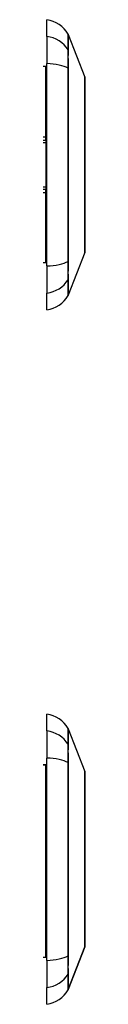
# Model space of a CAD drawing. Header units: inches. Extents: x 17 to 237, y 17 to 149.
# Tile 4 of 12: x 85.507 to 85.677, y 67.098 to 71.105. Entities that reach past the tile are written whole.
import ezdxf

# ---------------------------------------------------------------- set-up
doc = ezdxf.new("R2010")
doc.units = ezdxf.units.IN
doc.header["$MEASUREMENT"] = 0
doc.layers.add('Visible Edges(ANSI)', color=7, linetype='Continuous', lineweight=25)
doc.layers.add('Visible Tangent Edges(ANSI)', color=7, linetype='Continuous', lineweight=25)

msp = doc.modelspace()

# ---------------------------------------------------------------- linework, layer by layer
at = {"layer": 'Visible Edges(ANSI)'}
for p, q in [((85.5223, 71.0372), (85.5223, 71.1053)), ((85.5223, 71.0372), (85.5223, 70.9265)), ((85.6092, 71.0455), (85.6768, 70.8716)), ((85.5223, 70.1029), (85.5223, 70.9265)), ((85.5184, 70.9143), (85.5066, 70.9143)), ((85.5066, 70.6151), (85.5184, 70.6151)), ((85.5184, 70.4143), (85.5066, 70.4143)), ((85.6768, 70.1578), (85.6092, 69.9839)), ((85.5184, 70.1151), (85.5066, 70.1151)), ((85.5223, 70.1029), (85.5223, 69.9922)), ((85.5223, 69.9242), (85.5223, 69.9922)), ((85.5223, 68.2112), (85.5223, 68.2793)), ((85.5223, 68.2112), (85.5223, 68.1005)), ((85.6092, 68.2195), (85.6768, 68.0456)), ((85.5223, 67.2769), (85.5223, 68.1005)), ((85.5184, 68.0725), (85.5066, 68.0725)), ((85.6768, 67.3318), (85.6092, 67.1579)), ((85.5184, 67.2891), (85.5066, 67.2891)), ((85.5223, 67.2769), (85.5223, 67.1662)), ((85.5223, 67.0982), (85.5223, 67.1662))]:
    msp.add_line(p, q, dxfattribs=at)
at = {"layer": 'Visible Edges(ANSI)', "flags": 128}
for points in [[(85.6772, 70.1596), (85.6772, 70.16), (85.6772, 70.1613), (85.6772, 70.1634), (85.6772, 70.1664), (85.6772, 70.1702), (85.6772, 70.1748), (85.6772, 70.1803), (85.6773, 70.1866), (85.6773, 70.1937), (85.6773, 70.2015), (85.6773, 70.2101), (85.6773, 70.2194), (85.6773, 70.2294), (85.6774, 70.2401), (85.6774, 70.2514), (85.6774, 70.2634), (85.6774, 70.276), (85.6774, 70.2891), (85.6773, 70.3029), (85.6773, 70.3171), (85.6773, 70.3318), (85.6773, 70.3469), (85.6773, 70.3625), (85.6773, 70.3785), (85.6772, 70.3948), (85.6772, 70.4114), (85.6772, 70.4283), (85.6772, 70.4453), (85.6772, 70.4625), (85.6772, 70.4797), (85.6772, 70.4971), (85.6772, 70.5146), (85.6772, 70.5321), (85.6772, 70.5496), (85.6772, 70.5669), (85.6772, 70.5841), (85.6772, 70.6011), (85.6772, 70.6179), (85.6772, 70.6344), (85.6773, 70.6508), (85.6773, 70.6668), (85.6773, 70.6824), (85.6773, 70.6976), (85.6773, 70.7124), (85.6773, 70.7266), (85.6774, 70.7403), (85.6774, 70.7535), (85.6774, 70.766), (85.6774, 70.778), (85.6774, 70.7893), (85.6773, 70.8), (85.6773, 70.81), (85.6773, 70.8193), (85.6773, 70.8279), (85.6773, 70.8357), (85.6773, 70.8428), (85.6772, 70.8491), (85.6772, 70.8546), (85.6772, 70.8592), (85.6772, 70.863), (85.6772, 70.866), (85.6772, 70.8681), (85.6772, 70.8694), (85.6772, 70.8698)], [(85.6772, 67.3336), (85.6772, 67.334), (85.6772, 67.3353), (85.6772, 67.3374), (85.6772, 67.3404), (85.6772, 67.3442), (85.6772, 67.3489), (85.6772, 67.3543), (85.6773, 67.3606), (85.6773, 67.3676), (85.6773, 67.3755), (85.6773, 67.3841), (85.6773, 67.3934), (85.6773, 67.4035), (85.6774, 67.4142), (85.6774, 67.4256), (85.6774, 67.4376), (85.6774, 67.4502), (85.6774, 67.4634), (85.6773, 67.4771), (85.6773, 67.4913), (85.6773, 67.506), (85.6773, 67.5212), (85.6773, 67.5369), (85.6773, 67.5529), (85.6772, 67.5692), (85.6772, 67.5858), (85.6772, 67.6026), (85.6772, 67.6196), (85.6772, 67.6367), (85.6772, 67.6541), (85.6772, 67.6715), (85.6772, 67.689), (85.6772, 67.7065), (85.6772, 67.7239), (85.6772, 67.7412), (85.6772, 67.7583), (85.6772, 67.7753), (85.6772, 67.7922), (85.6772, 67.8088), (85.6773, 67.8251), (85.6773, 67.8411), (85.6773, 67.8567), (85.6773, 67.8719), (85.6773, 67.8865), (85.6773, 67.9007), (85.6774, 67.9144), (85.6774, 67.9276), (85.6774, 67.9402), (85.6774, 67.9521), (85.6774, 67.9634), (85.6773, 67.9741), (85.6773, 67.9841), (85.6773, 67.9934), (85.6773, 68.0019), (85.6773, 68.0097), (85.6773, 68.0168), (85.6772, 68.0231), (85.6772, 68.0286), (85.6772, 68.0332), (85.6772, 68.037), (85.6772, 68.04), (85.6772, 68.0421), (85.6772, 68.0434), (85.6772, 68.0438)]]:
    msp.add_lwpolyline(points, dxfattribs=at)
at = {"layer": 'Visible Edges(ANSI)'}
for centre, radius, start, end in [((85.506, 70.9883), 0.1181, 29.7291, 82.0587), ((85.6, 71.042), 0.00984, 21.2505, 29.7291), ((85.5184, 70.934), 0.0197, 270, 281.537), ((85.6722, 70.8698), 0.00492, 0.2088, 21.2505), ((85.5184, 70.5954), 0.0197, 78.463, 90), ((85.5184, 70.434), 0.0197, 270, 281.537), ((85.6722, 70.1596), 0.00492, 338.7495, 359.7912), ((85.5184, 70.0954), 0.0197, 78.463, 90), ((85.506, 70.0411), 0.1181, 277.9413, 330.2709), ((85.6, 69.9874), 0.00984, 330.2709, 338.7495), ((85.506, 68.1623), 0.1181, 29.7291, 82.0587), ((85.6, 68.216), 0.00984, 21.2505, 29.7291), ((85.5184, 68.0922), 0.0197, 270, 281.537), ((85.6722, 68.0438), 0.00492, 0.2088, 21.2505), ((85.6722, 67.3336), 0.00492, 338.7495, 359.7912), ((85.5184, 67.2694), 0.0197, 78.463, 90), ((85.506, 67.2151), 0.1181, 277.9413, 330.2709), ((85.6, 67.1614), 0.00984, 330.2709, 338.7495)]:
    msp.add_arc(centre, radius, start, end, dxfattribs=at)
at = {"layer": 'Visible Tangent Edges(ANSI)'}
for p, q in [((85.6093, 70.9802), (85.6093, 70.9804)), ((85.5184, 70.6272), (85.5184, 70.9143)), ((85.6093, 70.9067), (85.6093, 70.9071)), ((85.5184, 70.6272), (85.5066, 70.6272)), ((85.5066, 70.6053), (85.5184, 70.6053)), ((85.5184, 70.6151), (85.5184, 70.6272)), ((85.5184, 70.6151), (85.5184, 70.6053)), ((85.5184, 70.6053), (85.5184, 70.4242)), ((85.5184, 70.4242), (85.5066, 70.4242)), ((85.5184, 70.4242), (85.5184, 70.4143)), ((85.5184, 70.4022), (85.5184, 70.4143)), ((85.5066, 70.4022), (85.5184, 70.4022)), ((85.5184, 70.1151), (85.5184, 70.4022)), ((85.6093, 70.1223), (85.6093, 70.1227)), ((85.6093, 70.049), (85.6093, 70.0492)), ((85.6093, 68.1542), (85.6093, 68.1544)), ((85.6093, 68.0807), (85.6093, 68.0811)), ((85.5066, 68.0721), (85.5184, 68.0721)), ((85.5184, 68.0721), (85.5184, 68.0725)), ((85.5184, 67.2891), (85.5184, 68.0721)), ((85.6092, 67.1579), (85.6768, 67.3318)), ((85.6093, 67.2963), (85.6093, 67.2967)), ((85.6093, 67.223), (85.6093, 67.2232))]:
    msp.add_line(p, q, dxfattribs=at)
at = {"layer": 'Visible Tangent Edges(ANSI)', "flags": 128}
for points in [[(85.6086, 71.0469), (85.6086, 71.0467), (85.6086, 71.0464), (85.6086, 71.0458), (85.6086, 71.045), (85.6085, 71.044), (85.6085, 71.0428), (85.6085, 71.0413), (85.6085, 71.0396), (85.6085, 71.0377), (85.6085, 71.0356), (85.6085, 71.0332), (85.6085, 71.0306), (85.6085, 71.0278), (85.6085, 71.0248), (85.6085, 71.0215), (85.6084, 71.018), (85.6084, 71.0143), (85.6084, 71.0104), (85.6084, 71.0063), (85.6084, 71.0019), (85.6084, 70.9973), (85.6084, 70.9925), (85.6083, 70.9875), (85.6083, 70.9823)], [(85.6093, 70.9804), (85.6092, 70.9856), (85.6092, 70.9907), (85.6092, 70.9955), (85.6092, 71.0001), (85.6092, 71.0045), (85.6092, 71.0087), (85.6092, 71.0126), (85.6092, 71.0164), (85.6092, 71.0199), (85.6092, 71.0232), (85.6092, 71.0262), (85.6092, 71.0291), (85.6092, 71.0317), (85.6092, 71.0341), (85.6092, 71.0363), (85.6092, 71.0382), (85.6092, 71.0399), (85.6092, 71.0414), (85.6092, 71.0427), (85.6092, 71.0437), (85.6092, 71.0445), (85.6092, 71.0451), (85.6092, 71.0454), (85.6092, 71.0455)], [(85.6083, 70.9823), (85.6083, 70.9808), (85.6083, 70.9791), (85.6083, 70.9772), (85.6083, 70.9752), (85.6083, 70.973), (85.6083, 70.9707), (85.6083, 70.9682), (85.6083, 70.9656), (85.6083, 70.9629), (85.6083, 70.96), (85.6082, 70.957), (85.6082, 70.9538), (85.6082, 70.9505), (85.6083, 70.9471), (85.6083, 70.9436), (85.6083, 70.94), (85.6083, 70.9363), (85.6083, 70.9325), (85.6083, 70.9285), (85.6083, 70.9245), (85.6083, 70.9205), (85.6083, 70.9163), (85.6083, 70.9121), (85.6083, 70.9078)], [(85.6093, 70.9071), (85.6093, 70.9113), (85.6093, 70.9154), (85.6093, 70.9195), (85.6093, 70.9235), (85.6093, 70.9274), (85.6093, 70.9312), (85.6093, 70.9349), (85.6093, 70.9386), (85.6093, 70.9421), (85.6093, 70.9455), (85.6093, 70.9489), (85.6093, 70.9521), (85.6093, 70.9552), (85.6093, 70.9581), (85.6093, 70.961), (85.6093, 70.9637), (85.6093, 70.9663), (85.6093, 70.9687), (85.6093, 70.971), (85.6093, 70.9731), (85.6093, 70.9751), (85.6093, 70.977), (85.6093, 70.9787), (85.6093, 70.9802)], [(85.6083, 70.9078), (85.6084, 70.8761), (85.6084, 70.8441), (85.6084, 70.8118), (85.6084, 70.7793), (85.6085, 70.7465), (85.6085, 70.7135), (85.6085, 70.6804), (85.6085, 70.6472), (85.6085, 70.6139), (85.6086, 70.5806), (85.6086, 70.5473), (85.6086, 70.514), (85.6086, 70.4807), (85.6086, 70.4474), (85.6085, 70.4142), (85.6085, 70.381), (85.6085, 70.348), (85.6085, 70.3151), (85.6085, 70.2823), (85.6084, 70.2497), (85.6084, 70.2173), (85.6084, 70.1852), (85.6084, 70.1533), (85.6083, 70.1216)], [(85.6093, 70.1227), (85.6092, 70.1543), (85.6092, 70.1861), (85.6092, 70.2181), (85.6092, 70.2504), (85.6092, 70.2829), (85.6092, 70.3156), (85.6092, 70.3484), (85.6092, 70.3813), (85.6092, 70.4144), (85.6092, 70.4476), (85.6092, 70.4808), (85.6092, 70.514), (85.6092, 70.5472), (85.6092, 70.5804), (85.6092, 70.6137), (85.6092, 70.6469), (85.6092, 70.68), (85.6092, 70.713), (85.6092, 70.7459), (85.6092, 70.7786), (85.6092, 70.811), (85.6092, 70.8432), (85.6092, 70.8751), (85.6093, 70.9067)], [(85.6768, 70.8716), (85.6768, 70.8714), (85.6768, 70.871), (85.6768, 70.8702), (85.6768, 70.8692), (85.6769, 70.8678), (85.6769, 70.8662), (85.6769, 70.8642), (85.6769, 70.862), (85.6769, 70.8595), (85.6769, 70.8567), (85.6769, 70.8536), (85.677, 70.8502), (85.677, 70.8466), (85.677, 70.8427), (85.677, 70.8385), (85.677, 70.834), (85.6771, 70.8293), (85.6771, 70.8243), (85.6771, 70.8191), (85.6771, 70.8136), (85.6771, 70.8079), (85.6772, 70.8019), (85.6772, 70.7957), (85.6772, 70.7893)], [(85.6772, 70.7893), (85.6772, 70.7875), (85.6772, 70.7857), (85.6772, 70.7839), (85.6772, 70.7821), (85.6772, 70.7802), (85.6772, 70.7784), (85.6772, 70.7765), (85.6772, 70.7746), (85.6772, 70.7727), (85.6772, 70.7708), (85.6772, 70.7688), (85.6772, 70.7669), (85.6772, 70.7649), (85.6772, 70.7629), (85.6772, 70.7609), (85.6772, 70.7589), (85.6772, 70.7569), (85.6772, 70.7548), (85.6772, 70.7528), (85.6772, 70.7507), (85.6772, 70.7486), (85.6772, 70.7465), (85.6772, 70.7444), (85.6772, 70.7423)], [(85.6772, 70.7423), (85.6772, 70.7261), (85.6771, 70.7093), (85.6771, 70.6917), (85.677, 70.6735), (85.677, 70.6548), (85.677, 70.6357), (85.6769, 70.6161), (85.6769, 70.5962), (85.6769, 70.5761), (85.6768, 70.5557), (85.6768, 70.5352), (85.6768, 70.5146), (85.6768, 70.4939), (85.6768, 70.4735), (85.6769, 70.4532), (85.6769, 70.4331), (85.6769, 70.4131), (85.677, 70.3935), (85.677, 70.3743), (85.677, 70.3556), (85.6771, 70.3375), (85.6771, 70.3201), (85.6772, 70.3033), (85.6772, 70.2871)], [(85.6772, 70.2871), (85.6772, 70.285), (85.6772, 70.2829), (85.6772, 70.2808), (85.6772, 70.2787), (85.6772, 70.2766), (85.6772, 70.2746), (85.6772, 70.2725), (85.6772, 70.2705), (85.6772, 70.2685), (85.6772, 70.2665), (85.6772, 70.2645), (85.6772, 70.2625), (85.6772, 70.2606), (85.6772, 70.2586), (85.6772, 70.2567), (85.6772, 70.2548), (85.6772, 70.2529), (85.6772, 70.251), (85.6772, 70.2492), (85.6772, 70.2473), (85.6772, 70.2455), (85.6772, 70.2437), (85.6772, 70.2419), (85.6772, 70.2401)], [(85.6772, 70.2401), (85.6772, 70.2337), (85.6772, 70.2275), (85.6771, 70.2215), (85.6771, 70.2158), (85.6771, 70.2103), (85.6771, 70.205), (85.6771, 70.2001), (85.677, 70.1953), (85.677, 70.1909), (85.677, 70.1867), (85.677, 70.1828), (85.677, 70.1791), (85.6769, 70.1757), (85.6769, 70.1726), (85.6769, 70.1698), (85.6769, 70.1673), (85.6769, 70.1651), (85.6769, 70.1632), (85.6769, 70.1616), (85.6768, 70.1602), (85.6768, 70.1592), (85.6768, 70.1584), (85.6768, 70.158), (85.6768, 70.1578)], [(85.6083, 70.1216), (85.6083, 70.1173), (85.6083, 70.1131), (85.6083, 70.1089), (85.6083, 70.1049), (85.6083, 70.1009), (85.6083, 70.097), (85.6083, 70.0931), (85.6083, 70.0894), (85.6083, 70.0858), (85.6083, 70.0823), (85.6082, 70.0789), (85.6082, 70.0756), (85.6082, 70.0724), (85.6083, 70.0694), (85.6083, 70.0665), (85.6083, 70.0638), (85.6083, 70.0612), (85.6083, 70.0587), (85.6083, 70.0564), (85.6083, 70.0542), (85.6083, 70.0522), (85.6083, 70.0503), (85.6083, 70.0487), (85.6083, 70.0471)], [(85.6093, 70.0492), (85.6093, 70.0507), (85.6093, 70.0524), (85.6093, 70.0543), (85.6093, 70.0563), (85.6093, 70.0584), (85.6093, 70.0607), (85.6093, 70.0632), (85.6093, 70.0657), (85.6093, 70.0684), (85.6093, 70.0713), (85.6093, 70.0742), (85.6093, 70.0773), (85.6093, 70.0805), (85.6093, 70.0839), (85.6093, 70.0873), (85.6093, 70.0908), (85.6093, 70.0945), (85.6093, 70.0982), (85.6093, 70.102), (85.6093, 70.1059), (85.6093, 70.1099), (85.6093, 70.114), (85.6093, 70.1181), (85.6093, 70.1223)], [(85.6083, 70.0471), (85.6083, 70.0419), (85.6084, 70.0369), (85.6084, 70.0321), (85.6084, 70.0275), (85.6084, 70.0232), (85.6084, 70.019), (85.6084, 70.0151), (85.6084, 70.0114), (85.6085, 70.0079), (85.6085, 70.0047), (85.6085, 70.0016), (85.6085, 69.9988), (85.6085, 69.9962), (85.6085, 69.9938), (85.6085, 69.9917), (85.6085, 69.9898), (85.6085, 69.9881), (85.6085, 69.9866), (85.6085, 69.9854), (85.6086, 69.9844), (85.6086, 69.9836), (85.6086, 69.983), (85.6086, 69.9827), (85.6086, 69.9826)], [(85.6092, 69.9839), (85.6092, 69.984), (85.6092, 69.9843), (85.6092, 69.9849), (85.6092, 69.9857), (85.6092, 69.9867), (85.6092, 69.988), (85.6092, 69.9895), (85.6092, 69.9912), (85.6092, 69.9931), (85.6092, 69.9953), (85.6092, 69.9977), (85.6092, 70.0003), (85.6092, 70.0032), (85.6092, 70.0062), (85.6092, 70.0095), (85.6092, 70.013), (85.6092, 70.0168), (85.6092, 70.0207), (85.6092, 70.0249), (85.6092, 70.0293), (85.6092, 70.0339), (85.6092, 70.0388), (85.6092, 70.0438), (85.6093, 70.049)], [(85.6086, 68.2209), (85.6086, 68.2207), (85.6086, 68.2204), (85.6086, 68.2198), (85.6086, 68.219), (85.6085, 68.218), (85.6085, 68.2168), (85.6085, 68.2153), (85.6085, 68.2136), (85.6085, 68.2117), (85.6085, 68.2096), (85.6085, 68.2072), (85.6085, 68.2046), (85.6085, 68.2018), (85.6085, 68.1988), (85.6085, 68.1955), (85.6084, 68.192), (85.6084, 68.1883), (85.6084, 68.1844), (85.6084, 68.1803), (85.6084, 68.1759), (85.6084, 68.1713), (85.6084, 68.1665), (85.6083, 68.1615), (85.6083, 68.1563)], [(85.6093, 68.1544), (85.6092, 68.1596), (85.6092, 68.1647), (85.6092, 68.1695), (85.6092, 68.1741), (85.6092, 68.1785), (85.6092, 68.1827), (85.6092, 68.1866), (85.6092, 68.1904), (85.6092, 68.1939), (85.6092, 68.1972), (85.6092, 68.2002), (85.6092, 68.2031), (85.6092, 68.2057), (85.6092, 68.2081), (85.6092, 68.2103), (85.6092, 68.2122), (85.6092, 68.2139), (85.6092, 68.2154), (85.6092, 68.2167), (85.6092, 68.2177), (85.6092, 68.2185), (85.6092, 68.2191), (85.6092, 68.2194), (85.6092, 68.2195)], [(85.6083, 68.1563), (85.6083, 68.1548), (85.6083, 68.1531), (85.6083, 68.1512), (85.6083, 68.1492), (85.6083, 68.147), (85.6083, 68.1447), (85.6083, 68.1422), (85.6083, 68.1396), (85.6083, 68.1369), (85.6083, 68.134), (85.6082, 68.131), (85.6082, 68.1278), (85.6082, 68.1245), (85.6083, 68.1211), (85.6083, 68.1176), (85.6083, 68.114), (85.6083, 68.1103), (85.6083, 68.1065), (85.6083, 68.1025), (85.6083, 68.0985), (85.6083, 68.0945), (85.6083, 68.0903), (85.6083, 68.0861), (85.6083, 68.0818)], [(85.6093, 68.0811), (85.6093, 68.0853), (85.6093, 68.0894), (85.6093, 68.0935), (85.6093, 68.0975), (85.6093, 68.1014), (85.6093, 68.1052), (85.6093, 68.1089), (85.6093, 68.1126), (85.6093, 68.1161), (85.6093, 68.1195), (85.6093, 68.1229), (85.6093, 68.1261), (85.6093, 68.1292), (85.6093, 68.1321), (85.6093, 68.135), (85.6093, 68.1377), (85.6093, 68.1403), (85.6093, 68.1427), (85.6093, 68.145), (85.6093, 68.1471), (85.6093, 68.1491), (85.6093, 68.151), (85.6093, 68.1527), (85.6093, 68.1542)], [(85.6083, 68.0818), (85.6084, 68.0501), (85.6084, 68.0181), (85.6084, 67.9858), (85.6084, 67.9533), (85.6085, 67.9205), (85.6085, 67.8875), (85.6085, 67.8544), (85.6085, 67.8212), (85.6085, 67.7879), (85.6086, 67.7546), (85.6086, 67.7213), (85.6086, 67.688), (85.6086, 67.6547), (85.6086, 67.6214), (85.6085, 67.5882), (85.6085, 67.555), (85.6085, 67.522), (85.6085, 67.4891), (85.6085, 67.4563), (85.6084, 67.4237), (85.6084, 67.3913), (85.6084, 67.3592), (85.6084, 67.3273), (85.6083, 67.2956)], [(85.6093, 67.2967), (85.6092, 67.3283), (85.6092, 67.3601), (85.6092, 67.3921), (85.6092, 67.4244), (85.6092, 67.4569), (85.6092, 67.4896), (85.6092, 67.5224), (85.6092, 67.5553), (85.6092, 67.5884), (85.6092, 67.6216), (85.6092, 67.6548), (85.6092, 67.688), (85.6092, 67.7212), (85.6092, 67.7544), (85.6092, 67.7877), (85.6092, 67.8209), (85.6092, 67.854), (85.6092, 67.887), (85.6092, 67.9199), (85.6092, 67.9526), (85.6092, 67.985), (85.6092, 68.0172), (85.6092, 68.0491), (85.6093, 68.0807)], [(85.6768, 68.0456), (85.6768, 68.0454), (85.6768, 68.045), (85.6768, 68.0442), (85.6768, 68.0432), (85.6769, 68.0419), (85.6769, 68.0402), (85.6769, 68.0383), (85.6769, 68.0361), (85.6769, 68.0336), (85.6769, 68.0307), (85.6769, 68.0276), (85.677, 68.0243), (85.677, 68.0206), (85.677, 68.0167), (85.677, 68.0125), (85.677, 68.008), (85.6771, 68.0033), (85.6771, 67.9983), (85.6771, 67.9931), (85.6771, 67.9876), (85.6771, 67.9819), (85.6772, 67.9759), (85.6772, 67.9697), (85.6772, 67.9633)], [(85.6772, 67.9633), (85.6772, 67.9615), (85.6772, 67.9597), (85.6772, 67.9579), (85.6772, 67.9561), (85.6772, 67.9542), (85.6772, 67.9524), (85.6772, 67.9505), (85.6772, 67.9486), (85.6772, 67.9467), (85.6772, 67.9448), (85.6772, 67.9428), (85.6772, 67.9409), (85.6772, 67.9389), (85.6772, 67.9369), (85.6772, 67.9349), (85.6772, 67.9329), (85.6772, 67.9309), (85.6772, 67.9288), (85.6772, 67.9268), (85.6772, 67.9247), (85.6772, 67.9226), (85.6772, 67.9205), (85.6772, 67.9184), (85.6772, 67.9163)], [(85.6772, 67.9163), (85.6772, 67.9001), (85.6771, 67.8832), (85.6771, 67.8656), (85.677, 67.8475), (85.677, 67.8288), (85.677, 67.8096), (85.6769, 67.7901), (85.6769, 67.7703), (85.6769, 67.7502), (85.6768, 67.7299), (85.6768, 67.7094), (85.6768, 67.6887), (85.6768, 67.6681), (85.6768, 67.6475), (85.6769, 67.6272), (85.6769, 67.607), (85.6769, 67.5871), (85.677, 67.5676), (85.677, 67.5484), (85.677, 67.5297), (85.6771, 67.5116), (85.6771, 67.4941), (85.6772, 67.4772), (85.6772, 67.4611)], [(85.6772, 67.4611), (85.6772, 67.459), (85.6772, 67.4569), (85.6772, 67.4548), (85.6772, 67.4527), (85.6772, 67.4507), (85.6772, 67.4486), (85.6772, 67.4466), (85.6772, 67.4445), (85.6772, 67.4425), (85.6772, 67.4405), (85.6772, 67.4385), (85.6772, 67.4366), (85.6772, 67.4346), (85.6772, 67.4327), (85.6772, 67.4307), (85.6772, 67.4288), (85.6772, 67.4269), (85.6772, 67.4251), (85.6772, 67.4232), (85.6772, 67.4213), (85.6772, 67.4195), (85.6772, 67.4177), (85.6772, 67.4159), (85.6772, 67.4141)], [(85.6772, 67.4141), (85.6772, 67.4076), (85.6772, 67.4014), (85.6771, 67.3954), (85.6771, 67.3897), (85.6771, 67.3841), (85.6771, 67.3789), (85.6771, 67.3739), (85.677, 67.3692), (85.677, 67.3647), (85.677, 67.3606), (85.677, 67.3567), (85.677, 67.353), (85.6769, 67.3497), (85.6769, 67.3466), (85.6769, 67.3438), (85.6769, 67.3413), (85.6769, 67.3391), (85.6769, 67.3372), (85.6769, 67.3355), (85.6768, 67.3342), (85.6768, 67.3332), (85.6768, 67.3324), (85.6768, 67.332), (85.6768, 67.3318)], [(85.6083, 67.2956), (85.6083, 67.2913), (85.6083, 67.2871), (85.6083, 67.2829), (85.6083, 67.2789), (85.6083, 67.2749), (85.6083, 67.271), (85.6083, 67.2671), (85.6083, 67.2634), (85.6083, 67.2598), (85.6083, 67.2563), (85.6082, 67.2529), (85.6082, 67.2496), (85.6082, 67.2464), (85.6083, 67.2434), (85.6083, 67.2405), (85.6083, 67.2378), (85.6083, 67.2352), (85.6083, 67.2327), (85.6083, 67.2304), (85.6083, 67.2282), (85.6083, 67.2262), (85.6083, 67.2243), (85.6083, 67.2227), (85.6083, 67.2211)], [(85.6093, 67.2232), (85.6093, 67.2247), (85.6093, 67.2264), (85.6093, 67.2283), (85.6093, 67.2303), (85.6093, 67.2324), (85.6093, 67.2347), (85.6093, 67.2372), (85.6093, 67.2397), (85.6093, 67.2424), (85.6093, 67.2453), (85.6093, 67.2482), (85.6093, 67.2513), (85.6093, 67.2545), (85.6093, 67.2579), (85.6093, 67.2613), (85.6093, 67.2648), (85.6093, 67.2685), (85.6093, 67.2722), (85.6093, 67.276), (85.6093, 67.2799), (85.6093, 67.2839), (85.6093, 67.288), (85.6093, 67.2921), (85.6093, 67.2963)], [(85.6083, 67.2211), (85.6083, 67.2159), (85.6084, 67.2109), (85.6084, 67.2061), (85.6084, 67.2016), (85.6084, 67.1972), (85.6084, 67.193), (85.6084, 67.1891), (85.6084, 67.1854), (85.6085, 67.1819), (85.6085, 67.1787), (85.6085, 67.1756), (85.6085, 67.1728), (85.6085, 67.1702), (85.6085, 67.1678), (85.6085, 67.1657), (85.6085, 67.1638), (85.6085, 67.1621), (85.6085, 67.1606), (85.6085, 67.1594), (85.6086, 67.1584), (85.6086, 67.1576), (85.6086, 67.157), (85.6086, 67.1567), (85.6086, 67.1566)], [(85.6092, 67.1579), (85.6092, 67.158), (85.6092, 67.1583), (85.6092, 67.1589), (85.6092, 67.1597), (85.6092, 67.1607), (85.6092, 67.162), (85.6092, 67.1635), (85.6092, 67.1652), (85.6092, 67.1671), (85.6092, 67.1693), (85.6092, 67.1717), (85.6092, 67.1743), (85.6092, 67.1772), (85.6092, 67.1802), (85.6092, 67.1835), (85.6092, 67.187), (85.6092, 67.1908), (85.6092, 67.1948), (85.6092, 67.1989), (85.6092, 67.2033), (85.6092, 67.2079), (85.6092, 67.2128), (85.6092, 67.2178), (85.6093, 67.223)]]:
    msp.add_lwpolyline(points, dxfattribs=at)
at = {"layer": 'Visible Tangent Edges(ANSI)'}
msp.add_arc((85.6722, 67.3336), 0.00492, 338.7495, 359.7912, dxfattribs=at)
for centre, major_axis, ratio, start_param, end_param in [((85.506, 70.9264), (0.1181, 0), 0.946806, 0.522838, 1.432195), ((85.5998, 70.9776), (0.00984, -0.00009), 0.948405, 0.290838, 0.531485), ((85.506, 70.8888), (-0.1181, 0), 0.321806, 3.66443, 4.573787), ((85.5998, 70.9062), (0.00984, 0.00003), 0.317047, 0.281217, 0.521863), ((85.5184, 70.6328), (0.0197, 0), 0.281534, 4.712389, 4.913747), ((85.5184, 70.5954), (0.0197, 0), 0.5, 1.369438, 1.570796), ((85.5184, 70.434), (-0.0197, 0), 0.5, 1.570796, 1.772154), ((85.5184, 70.3967), (0.0197, 0), 0.281534, 1.369438, 1.570796), ((85.506, 70.1406), (0.1181, 0), 0.321806, 4.850991, 5.760348), ((85.5998, 70.1232), (0.00984, -0.00003), 0.317047, 5.761322, 6.001968), ((85.506, 70.103), (0.1181, 0), 0.946806, 4.850991, 5.760348), ((85.5998, 70.0518), (0.00984, 0.00009), 0.948405, 5.751701, 5.992347), ((85.506, 68.1004), (0.1181, 0), 0.946806, 0.522838, 1.432195), ((85.5998, 68.1516), (0.00984, -0.00009), 0.948405, 0.290838, 0.531485), ((85.506, 68.0628), (0.1181, 0), 0.321806, 0.522838, 1.432195), ((85.5998, 68.0802), (0.00984, 0.00003), 0.317047, 0.281217, 0.521863), ((85.5184, 68.091), (0.0197, 0), 0.959551, 4.712389, 4.913747), ((85.506, 67.3146), (0.1181, 0), 0.321806, 4.850991, 5.760348), ((85.5998, 67.2972), (0.00984, -0.00003), 0.317047, 5.761322, 6.001968), ((85.506, 67.277), (0.1181, 0), 0.946806, 4.850991, 5.760348), ((85.5998, 67.2258), (0.00984, 0.00009), 0.948405, 5.751701, 5.992347)]:
    msp.add_ellipse(centre, major_axis=major_axis, ratio=ratio, start_param=start_param, end_param=end_param, dxfattribs=at)

doc.saveas('drawing.dxf')
